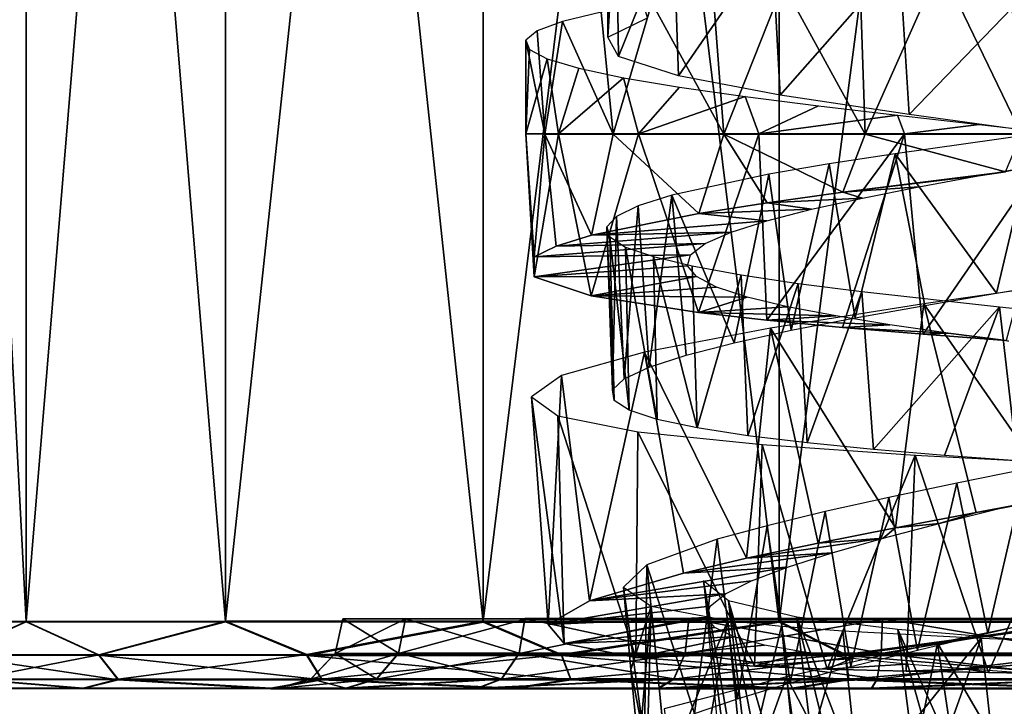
# Model space of a CAD drawing. Header units: millimetres. Extents: x -150 to 150, y -85 to 1149.
# Tile 48 of 256: x 43 to 58, y 402 to 412. Entities that reach past the tile are written whole.
import ezdxf

# ---------------------------------------------------------------- set-up
doc = ezdxf.new("R2010")
doc.units = ezdxf.units.MM
doc.header["$LTSCALE"] = 21.359881
for name, color, linetype in [('103', 7, 'CONTINUOUS'), ('104', 7, 'CONTINUOUS'), ('107', 7, 'CONTINUOUS'), ('108', 7, 'CONTINUOUS'), ('109', 7, 'CONTINUOUS'), ('53', 7, 'CONTINUOUS'), ('55', 7, 'CONTINUOUS'), ('62', 7, 'CONTINUOUS'), ('64', 7, 'CONTINUOUS'), ('83', 7, 'CONTINUOUS'), ('98', 7, 'CONTINUOUS')]:
    doc.layers.add(name, color=color, linetype=linetype)

msp = doc.modelspace()

# ---------------------------------------------------------------- linework, layer by layer
at = {"layer": '103', "color": 7, "linetype": 'CONTINUOUS', "true_color": 0xaaaaaa}
for points in [[(53.892, 397.932, -0.904), (54.175, 397.808, -1.767), (53.122, 403.859, -0.007), (53.892, 397.932, -0.904)], [(53.402, 400.964, -0.008), (53.892, 397.932, -0.904), (53.122, 403.859, -0.007), (53.402, 400.964, -0.008)], [(53.122, 403.859, -0.007), (54.175, 397.808, -1.767), (53.497, 403.56, -1.765), (53.122, 403.859, -0.007)], [(54.175, 397.808, -1.767), (54.62, 397.711, -2.563), (53.497, 403.56, -1.765), (54.175, 397.808, -1.767)], [(54.62, 397.711, -2.563), (55.21, 397.638, -3.261), (53.497, 403.56, -1.765), (54.62, 397.711, -2.563)], [(53.497, 403.56, -1.765), (55.21, 397.638, -3.261), (54.517, 403.319, -3.258), (53.497, 403.56, -1.765)], [(55.21, 397.638, -3.261), (55.925, 397.587, -3.833), (54.517, 403.319, -3.258), (55.21, 397.638, -3.261)], [(55.925, 397.587, -3.833), (56.732, 397.555, -4.258), (54.517, 403.319, -3.258), (55.925, 397.587, -3.833)], [(54.517, 403.319, -3.258), (56.732, 397.555, -4.258), (56.03, 403.131, -4.256), (54.517, 403.319, -3.258)], [(56.732, 397.555, -4.258), (57.607, 397.536, -4.52), (56.03, 403.131, -4.256), (56.732, 397.555, -4.258)], [(57.607, 397.536, -4.52), (58.519, 397.526, -4.609), (56.03, 403.131, -4.256), (57.607, 397.536, -4.52)], [(56.03, 403.131, -4.256), (58.519, 397.526, -4.609), (57.81, 402.98, -4.607), (56.03, 403.131, -4.256)]]:
    msp.add_3dface(points, dxfattribs=at)
at = {"layer": '104', "color": 7, "linetype": 'CONTINUOUS', "true_color": 0xaaaaaa}
for points in [[(51.926, 403.764, -0.007), (52.34, 403.483, -2.099), (52.032, 402.535, -0.007), (51.926, 403.764, -0.007)], [(52.34, 403.483, -2.099), (52.156, 401.308, -0.008), (52.032, 402.535, -0.007), (52.34, 403.483, -2.099)], [(52.271, 401.163, -1.07), (52.156, 401.308, -0.008), (52.34, 403.483, -2.099), (52.271, 401.163, -1.07)], [(52.579, 401.039, -2.1), (52.271, 401.163, -1.07), (52.34, 403.483, -2.099), (52.579, 401.039, -2.1)], [(53.484, 403.268, -3.912), (52.579, 401.039, -2.1), (52.34, 403.483, -2.099), (53.484, 403.268, -3.912)], [(53.07, 400.938, -3.058), (52.579, 401.039, -2.1), (53.484, 403.268, -3.912), (53.07, 400.938, -3.058)], [(53.728, 400.857, -3.913), (53.07, 400.938, -3.058), (53.484, 403.268, -3.912), (53.728, 400.857, -3.913)], [(54.286, 403.183, -4.635), (53.728, 400.857, -3.913), (53.484, 403.268, -3.912), (54.286, 403.183, -4.635)], [(54.533, 400.796, -4.636), (53.728, 400.857, -3.913), (54.286, 403.183, -4.635), (54.533, 400.796, -4.636)], [(55.206, 403.113, -5.198), (54.533, 400.796, -4.636), (54.286, 403.183, -4.635), (55.206, 403.113, -5.198)], [(55.454, 400.751, -5.199), (54.533, 400.796, -4.636), (55.206, 403.113, -5.198), (55.454, 400.751, -5.199)], [(57.275, 403.003, -5.782), (55.454, 400.751, -5.199), (55.206, 403.113, -5.198), (57.275, 403.003, -5.782)], [(56.464, 400.721, -5.586), (55.454, 400.751, -5.199), (57.275, 403.003, -5.782), (56.464, 400.721, -5.586)], [(57.525, 400.701, -5.783), (56.464, 400.721, -5.586), (57.275, 403.003, -5.782), (57.525, 400.701, -5.783)], [(59.412, 402.915, -5.587), (57.525, 400.701, -5.783), (57.275, 403.003, -5.782), (59.412, 402.915, -5.587)], [(58.603, 400.687, -5.784), (57.525, 400.701, -5.783), (59.412, 402.915, -5.587), (58.603, 400.687, -5.784)]]:
    msp.add_3dface(points, dxfattribs=at)
at = {"layer": '107', "color": 7, "linetype": 'CONTINUOUS', "true_color": 0xaaaaaa}
for points in [[(57.233, 409.923, 4.59), (58.132, 410.085, 4.546), (57.638, 409.985, 6.993), (57.233, 409.923, 4.59)], [(55.205, 409.678, 6.622), (57.233, 409.923, 4.59), (57.638, 409.985, 6.993), (55.205, 409.678, 6.622)], [(56.345, 409.758, 4.458), (57.233, 409.923, 4.59), (55.205, 409.678, 6.622), (56.345, 409.758, 4.458)], [(55.503, 409.591, 4.157), (56.345, 409.758, 4.458), (55.205, 409.678, 6.622), (55.503, 409.591, 4.157)], [(54.073, 409.52, 6.12), (55.503, 409.591, 4.157), (55.205, 409.678, 6.622), (54.073, 409.52, 6.12)], [(53.05, 409.359, 5.427), (54.735, 409.422, 3.698), (54.073, 409.52, 6.12), (53.05, 409.359, 5.427)], [(54.735, 409.422, 3.698), (55.503, 409.591, 4.157), (54.073, 409.52, 6.12), (54.735, 409.422, 3.698)], [(51.447, 409.034, 3.561), (54.07, 409.251, 3.097), (53.05, 409.359, 5.427), (51.447, 409.034, 3.561)], [(54.07, 409.251, 3.097), (54.735, 409.422, 3.698), (53.05, 409.359, 5.427), (54.07, 409.251, 3.097)], [(53.534, 409.079, 2.376), (54.07, 409.251, 3.097), (51.447, 409.034, 3.561), (53.534, 409.079, 2.376)], [(53.148, 408.908, 1.564), (53.534, 409.079, 2.376), (50.915, 408.872, 2.443), (53.148, 408.908, 1.564)], [(50.915, 408.872, 2.443), (53.534, 409.079, 2.376), (51.447, 409.034, 3.561), (50.915, 408.872, 2.443)], [(52.929, 408.74, 0.693), (53.148, 408.908, 1.564), (50.589, 408.713, 1.249), (52.929, 408.74, 0.693)], [(50.589, 408.713, 1.249), (53.148, 408.908, 1.564), (50.915, 408.872, 2.443), (50.589, 408.713, 1.249)], [(52.884, 408.575, -0.202), (52.929, 408.74, 0.693), (50.588, 408.409, -1.21), (52.884, 408.575, -0.202)], [(50.588, 408.409, -1.21), (52.929, 408.74, 0.693), (50.589, 408.713, 1.249), (50.588, 408.409, -1.21)], [(53.014, 408.414, -1.091), (52.884, 408.575, -0.202), (50.588, 408.409, -1.21), (53.014, 408.414, -1.091)], [(51.44, 408.128, -3.524), (53.014, 408.414, -1.091), (50.588, 408.409, -1.21), (51.44, 408.128, -3.524)], [(53.315, 408.258, -1.941), (53.014, 408.414, -1.091), (51.44, 408.128, -3.524), (53.315, 408.258, -1.941)], [(53.776, 408.108, -2.715), (53.315, 408.258, -1.941), (51.44, 408.128, -3.524), (53.776, 408.108, -2.715)], [(53.044, 407.876, -5.404), (53.776, 408.108, -2.715), (51.44, 408.128, -3.524), (53.044, 407.876, -5.404)], [(54.378, 407.964, -3.386), (53.776, 408.108, -2.715), (53.044, 407.876, -5.404), (54.378, 407.964, -3.386)], [(55.1, 407.826, -3.928), (54.378, 407.964, -3.386), (53.044, 407.876, -5.404), (55.1, 407.826, -3.928)], [(54.069, 407.762, -6.105), (55.1, 407.826, -3.928), (53.044, 407.876, -5.404), (54.069, 407.762, -6.105)], [(55.911, 407.694, -4.32), (55.1, 407.826, -3.928), (54.069, 407.762, -6.105), (55.911, 407.694, -4.32)], [(55.202, 407.655, -6.615), (55.911, 407.694, -4.32), (54.069, 407.762, -6.105), (55.202, 407.655, -6.615)], [(56.784, 407.568, -4.547), (55.911, 407.694, -4.32), (55.202, 407.655, -6.615), (56.784, 407.568, -4.547)], [(56.408, 407.555, -6.917), (56.784, 407.568, -4.547), (55.202, 407.655, -6.615), (56.408, 407.555, -6.917)], [(57.648, 407.46, -7.004), (56.784, 407.568, -4.547), (56.408, 407.555, -6.917), (57.648, 407.46, -7.004)], [(57.687, 407.446, -4.602), (56.784, 407.568, -4.547), (57.648, 407.46, -7.004), (57.687, 407.446, -4.602)], [(57.204, 404.885, 6.979), (57.527, 404.938, 4.592), (58.431, 405.111, 6.949), (57.204, 404.885, 6.979)], [(57.527, 404.938, 4.592), (58.41, 405.155, 4.528), (58.431, 405.111, 6.949), (57.527, 404.938, 4.592)], [(56.648, 404.718, 4.479), (57.527, 404.938, 4.592), (57.204, 404.885, 6.979), (56.648, 404.718, 4.479)], [(55.993, 404.655, 6.789), (56.648, 404.718, 4.479), (57.204, 404.885, 6.979), (55.993, 404.655, 6.789)], [(54.835, 404.425, 6.388), (55.81, 404.498, 4.196), (55.993, 404.655, 6.789), (54.835, 404.425, 6.388)], [(55.81, 404.498, 4.196), (56.648, 404.718, 4.479), (55.993, 404.655, 6.789), (55.81, 404.498, 4.196)], [(55.045, 404.281, 3.753), (55.81, 404.498, 4.196), (53.767, 404.198, 5.785), (55.045, 404.281, 3.753)], [(53.767, 404.198, 5.785), (55.81, 404.498, 4.196), (54.835, 404.425, 6.388), (53.767, 404.198, 5.785)], [(54.377, 404.067, 3.165), (55.045, 404.281, 3.753), (52.822, 403.976, 5.003), (54.377, 404.067, 3.165)], [(52.822, 403.976, 5.003), (55.045, 404.281, 3.753), (53.767, 404.198, 5.785), (52.822, 403.976, 5.003)], [(53.839, 403.862, 2.456), (54.377, 404.067, 3.165), (51.417, 403.563, 2.997), (53.839, 403.862, 2.456)], [(51.417, 403.563, 2.997), (54.377, 404.067, 3.165), (52.822, 403.976, 5.003), (51.417, 403.563, 2.997)], [(53.449, 403.666, 1.654), (53.839, 403.862, 2.456), (51.417, 403.563, 2.997), (53.449, 403.666, 1.654)], [(53.222, 403.483, 0.788), (53.449, 403.666, 1.654), (50.796, 403.207, 0.622), (53.222, 403.483, 0.788)], [(50.796, 403.207, 0.622), (53.449, 403.666, 1.654), (51.417, 403.563, 2.997), (50.796, 403.207, 0.622)], [(53.168, 403.314, -0.106), (53.222, 403.483, 0.788), (50.796, 403.207, 0.622), (53.168, 403.314, -0.106)], [(51.034, 402.922, -1.828), (53.168, 403.314, -0.106), (50.796, 403.207, 0.622), (51.034, 402.922, -1.828)], [(53.289, 403.16, -0.996), (53.168, 403.314, -0.106), (51.034, 402.922, -1.828), (53.289, 403.16, -0.996)], [(53.58, 403.021, -1.851), (53.289, 403.16, -0.996), (51.034, 402.922, -1.828), (53.58, 403.021, -1.851)], [(52.107, 402.715, -4.057), (53.58, 403.021, -1.851), (51.034, 402.922, -1.828), (52.107, 402.715, -4.057)], [(54.033, 402.898, -2.636), (53.58, 403.021, -1.851), (52.107, 402.715, -4.057), (54.033, 402.898, -2.636)], [(54.628, 402.791, -3.32), (54.033, 402.898, -2.636), (52.107, 402.715, -4.057), (54.628, 402.791, -3.32)], [(53.886, 402.582, -5.786), (54.628, 402.791, -3.32), (52.107, 402.715, -4.057), (53.886, 402.582, -5.786)], [(55.346, 402.697, -3.878), (54.628, 402.791, -3.32), (53.886, 402.582, -5.786), (55.346, 402.697, -3.878)], [(54.974, 402.539, -6.392), (55.346, 402.697, -3.878), (53.886, 402.582, -5.786), (54.974, 402.539, -6.392)], [(56.155, 402.615, -4.286), (55.346, 402.697, -3.878), (54.974, 402.539, -6.392), (56.155, 402.615, -4.286)], [(56.154, 402.509, -6.798), (56.155, 402.615, -4.286), (54.974, 402.539, -6.392), (56.154, 402.509, -6.798)], [(57.029, 402.543, -4.532), (56.155, 402.615, -4.286), (56.154, 402.509, -6.798), (57.029, 402.543, -4.532)], [(57.385, 402.489, -6.991), (57.029, 402.543, -4.532), (56.154, 402.509, -6.798), (57.385, 402.489, -6.991)], [(57.936, 402.477, -4.607), (57.029, 402.543, -4.532), (57.385, 402.489, -6.991), (57.936, 402.477, -4.607)], [(58.632, 402.474, -6.966), (57.936, 402.477, -4.607), (57.385, 402.489, -6.991), (58.632, 402.474, -6.966)]]:
    msp.add_3dface(points, dxfattribs=at)
at = {"layer": '108', "color": 7, "linetype": 'CONTINUOUS', "true_color": 0xaaaaaa}
for points in [[(50.464, 410.55, -0.323), (50.952, 410.551, -2.589), (50.588, 408.409, -1.21), (50.464, 410.55, -0.323)], [(50.745, 410.549, 1.985), (50.464, 410.55, -0.323), (50.589, 408.713, 1.249), (50.745, 410.549, 1.985)], [(50.464, 410.55, -0.323), (50.588, 408.409, -1.21), (50.589, 408.713, 1.249), (50.464, 410.55, -0.323)], [(50.952, 410.551, -2.589), (51.44, 408.128, -3.524), (50.588, 408.409, -1.21), (50.952, 410.551, -2.589)], [(50.745, 410.549, 1.985), (50.589, 408.713, 1.249), (50.915, 408.872, 2.443), (50.745, 410.549, 1.985)], [(51.769, 410.548, 4.076), (50.745, 410.549, 1.985), (51.447, 409.034, 3.561), (51.769, 410.548, 4.076)], [(50.745, 410.549, 1.985), (50.915, 408.872, 2.443), (51.447, 409.034, 3.561), (50.745, 410.549, 1.985)], [(50.952, 410.551, -2.589), (52.148, 410.552, -4.566), (51.44, 408.128, -3.524), (50.952, 410.551, -2.589)], [(52.148, 410.552, -4.566), (53.044, 407.876, -5.404), (51.44, 408.128, -3.524), (52.148, 410.552, -4.566)], [(51.769, 410.548, 4.076), (51.447, 409.034, 3.561), (53.05, 409.359, 5.427), (51.769, 410.548, 4.076)], [(53.428, 410.548, 5.72), (51.769, 410.548, 4.076), (53.05, 409.359, 5.427), (53.428, 410.548, 5.72)], [(52.148, 410.552, -4.566), (53.95, 410.552, -6.062), (53.044, 407.876, -5.404), (52.148, 410.552, -4.566)], [(53.95, 410.552, -6.062), (54.069, 407.762, -6.105), (53.044, 407.876, -5.404), (53.95, 410.552, -6.062)], [(53.428, 410.548, 5.72), (53.05, 409.359, 5.427), (54.073, 409.52, 6.12), (53.428, 410.548, 5.72)], [(55.54, 410.547, 6.728), (53.428, 410.548, 5.72), (55.205, 409.678, 6.622), (55.54, 410.547, 6.728)], [(53.428, 410.548, 5.72), (54.073, 409.52, 6.12), (55.205, 409.678, 6.622), (53.428, 410.548, 5.72)], [(53.95, 410.552, -6.062), (56.131, 410.553, -6.877), (54.069, 407.762, -6.105), (53.95, 410.552, -6.062)], [(56.131, 410.553, -6.877), (55.202, 407.655, -6.615), (54.069, 407.762, -6.105), (56.131, 410.553, -6.877)], [(56.131, 410.553, -6.877), (56.408, 407.555, -6.917), (55.202, 407.655, -6.615), (56.131, 410.553, -6.877)], [(55.54, 410.547, 6.728), (55.205, 409.678, 6.622), (57.638, 409.985, 6.993), (55.54, 410.547, 6.728)], [(57.882, 410.547, 6.982), (55.54, 410.547, 6.728), (57.638, 409.985, 6.993), (57.882, 410.547, 6.982)], [(56.131, 410.553, -6.877), (58.474, 410.553, -6.93), (56.408, 407.555, -6.917), (56.131, 410.553, -6.877)], [(58.474, 410.553, -6.93), (57.648, 407.46, -7.004), (56.408, 407.555, -6.917), (58.474, 410.553, -6.93)], [(56.418, 408.007, 6.911), (58.431, 405.111, 6.949), (58.847, 408.357, 6.861), (56.418, 408.007, 6.911)], [(54.122, 407.644, 6.121), (55.993, 404.655, 6.789), (56.418, 408.007, 6.911), (54.122, 407.644, 6.121)], [(55.993, 404.655, 6.789), (57.204, 404.885, 6.979), (56.418, 408.007, 6.911), (55.993, 404.655, 6.789)], [(57.204, 404.885, 6.979), (58.431, 405.111, 6.949), (56.418, 408.007, 6.911), (57.204, 404.885, 6.979)], [(52.239, 407.283, 4.59), (53.767, 404.198, 5.785), (54.122, 407.644, 6.121), (52.239, 407.283, 4.59)], [(53.767, 404.198, 5.785), (54.835, 404.425, 6.388), (54.122, 407.644, 6.121), (53.767, 404.198, 5.785)], [(54.835, 404.425, 6.388), (55.993, 404.655, 6.789), (54.122, 407.644, 6.121), (54.835, 404.425, 6.388)], [(50.998, 406.935, 2.505), (51.417, 403.563, 2.997), (52.239, 407.283, 4.59), (50.998, 406.935, 2.505)], [(51.417, 403.563, 2.997), (52.822, 403.976, 5.003), (52.239, 407.283, 4.59), (51.417, 403.563, 2.997)], [(52.822, 403.976, 5.003), (53.767, 404.198, 5.785), (52.239, 407.283, 4.59), (52.822, 403.976, 5.003)], [(50.547, 406.615, 0.117), (50.796, 403.207, 0.622), (50.998, 406.935, 2.505), (50.547, 406.615, 0.117)], [(50.796, 403.207, 0.622), (51.417, 403.563, 2.997), (50.998, 406.935, 2.505), (50.796, 403.207, 0.622)], [(51.034, 402.922, -1.828), (50.796, 403.207, 0.622), (50.547, 406.615, 0.117), (51.034, 402.922, -1.828)], [(50.942, 406.332, -2.289), (51.034, 402.922, -1.828), (50.547, 406.615, 0.117), (50.942, 406.332, -2.289)], [(52.107, 402.715, -4.057), (51.034, 402.922, -1.828), (50.942, 406.332, -2.289), (52.107, 402.715, -4.057)], [(52.14, 406.093, -4.419), (52.107, 402.715, -4.057), (50.942, 406.332, -2.289), (52.14, 406.093, -4.419)], [(53.886, 402.582, -5.786), (52.107, 402.715, -4.057), (52.14, 406.093, -4.419), (53.886, 402.582, -5.786)], [(53.997, 405.899, -6.016), (53.886, 402.582, -5.786), (52.14, 406.093, -4.419), (53.997, 405.899, -6.016)], [(54.974, 402.539, -6.392), (53.886, 402.582, -5.786), (53.997, 405.899, -6.016), (54.974, 402.539, -6.392)], [(56.291, 405.744, -6.882), (54.974, 402.539, -6.392), (53.997, 405.899, -6.016), (56.291, 405.744, -6.882)], [(56.154, 402.509, -6.798), (54.974, 402.539, -6.392), (56.291, 405.744, -6.882), (56.154, 402.509, -6.798)], [(57.385, 402.489, -6.991), (56.154, 402.509, -6.798), (56.291, 405.744, -6.882), (57.385, 402.489, -6.991)], [(58.744, 405.614, -6.914), (57.385, 402.489, -6.991), (56.291, 405.744, -6.882), (58.744, 405.614, -6.914)], [(58.632, 402.474, -6.966), (57.385, 402.489, -6.991), (58.744, 405.614, -6.914), (58.632, 402.474, -6.966)], [(56.621, 402.926, 6.89), (58.308, 400.032, 6.99), (59.025, 403.428, 6.881), (56.621, 402.926, 6.89)], [(54.365, 402.421, 6.061), (55.929, 399.424, 6.609), (56.621, 402.926, 6.89), (54.365, 402.421, 6.061)], [(55.929, 399.424, 6.609), (57.101, 399.728, 6.907), (56.621, 402.926, 6.89), (55.929, 399.424, 6.609)], [(57.101, 399.728, 6.907), (58.308, 400.032, 6.99), (56.621, 402.926, 6.89), (57.101, 399.728, 6.907)], [(52.533, 401.944, 4.496), (52.981, 398.567, 4.539), (54.365, 402.421, 6.061), (52.533, 401.944, 4.496)], [(52.981, 398.567, 4.539), (54.829, 399.125, 6.102), (54.365, 402.421, 6.061), (52.981, 398.567, 4.539)], [(54.829, 399.125, 6.102), (55.929, 399.424, 6.609), (54.365, 402.421, 6.061), (54.829, 399.125, 6.102)]]:
    msp.add_3dface(points, dxfattribs=at)
at = {"layer": '109', "color": 7, "linetype": 'CONTINUOUS', "true_color": 0xaaaaaa}
for points in [[(57.506, 408.166, 5.795), (58.068, 410.548, 5.763), (55.99, 410.255, 5.607), (57.506, 408.166, 5.795)], [(58.579, 408.345, 5.691), (58.068, 410.548, 5.763), (57.506, 408.166, 5.795), (58.579, 408.345, 5.691)], [(55.004, 410.103, 5.251), (55.393, 407.797, 5.397), (55.99, 410.255, 5.607), (55.004, 410.103, 5.251)], [(55.393, 407.797, 5.397), (56.431, 407.983, 5.696), (55.99, 410.255, 5.607), (55.393, 407.797, 5.397)], [(56.431, 407.983, 5.696), (57.506, 408.166, 5.795), (55.99, 410.255, 5.607), (56.431, 407.983, 5.696)], [(54.098, 409.948, 4.723), (54.432, 407.611, 4.911), (55.004, 410.103, 5.251), (54.098, 409.948, 4.723)], [(54.432, 407.611, 4.911), (55.393, 407.797, 5.397), (55.004, 410.103, 5.251), (54.432, 407.611, 4.911)], [(52.647, 409.633, 3.23), (53.579, 407.425, 4.255), (54.098, 409.948, 4.723), (52.647, 409.633, 3.23)], [(53.579, 407.425, 4.255), (54.432, 407.611, 4.911), (54.098, 409.948, 4.723), (53.579, 407.425, 4.255)], [(52.146, 409.475, 2.311), (52.307, 407.061, 2.52), (52.647, 409.633, 3.23), (52.146, 409.475, 2.311)], [(52.307, 407.061, 2.52), (52.862, 407.241, 3.449), (52.647, 409.633, 3.23), (52.307, 407.061, 2.52)], [(52.862, 407.241, 3.449), (53.579, 407.425, 4.255), (52.647, 409.633, 3.23), (52.862, 407.241, 3.449)], [(51.818, 409.317, 1.315), (51.935, 406.886, 1.503), (52.146, 409.475, 2.311), (51.818, 409.317, 1.315)], [(51.935, 406.886, 1.503), (52.307, 407.061, 2.52), (52.146, 409.475, 2.311), (51.935, 406.886, 1.503)], [(51.675, 409.161, 0.277), (51.759, 406.72, 0.439), (51.818, 409.317, 1.315), (51.675, 409.161, 0.277)], [(51.759, 406.72, 0.439), (51.935, 406.886, 1.503), (51.818, 409.317, 1.315), (51.759, 406.72, 0.439)], [(51.785, 406.562, -0.642), (51.759, 406.72, 0.439), (51.675, 409.161, 0.277), (51.785, 406.562, -0.642)], [(51.722, 409.008, -0.77), (51.785, 406.562, -0.642), (51.675, 409.161, 0.277), (51.722, 409.008, -0.77)], [(52.011, 406.414, -1.703), (51.785, 406.562, -0.642), (51.722, 409.008, -0.77), (52.011, 406.414, -1.703)], [(51.956, 408.858, -1.793), (52.011, 406.414, -1.703), (51.722, 409.008, -0.77), (51.956, 408.858, -1.793)], [(52.43, 406.276, -2.703), (52.011, 406.414, -1.703), (51.956, 408.858, -1.793), (52.43, 406.276, -2.703)], [(52.371, 408.714, -2.757), (52.43, 406.276, -2.703), (51.956, 408.858, -1.793), (52.371, 408.714, -2.757)], [(53.028, 406.149, -3.61), (52.43, 406.276, -2.703), (52.371, 408.714, -2.757), (53.028, 406.149, -3.61)], [(52.953, 408.574, -3.631), (53.028, 406.149, -3.61), (52.371, 408.714, -2.757), (52.953, 408.574, -3.631)], [(53.684, 408.441, -4.387), (53.028, 406.149, -3.61), (52.953, 408.574, -3.631), (53.684, 408.441, -4.387)], [(53.786, 406.033, -4.394), (53.028, 406.149, -3.61), (53.684, 408.441, -4.387), (53.786, 406.033, -4.394)], [(54.538, 408.313, -4.999), (53.786, 406.033, -4.394), (53.684, 408.441, -4.387), (54.538, 408.313, -4.999)], [(54.675, 405.926, -5.022), (53.786, 406.033, -4.394), (54.538, 408.313, -4.999), (54.675, 405.926, -5.022)], [(55.489, 408.191, -5.449), (54.675, 405.926, -5.022), (54.538, 408.313, -4.999), (55.489, 408.191, -5.449)], [(55.667, 405.829, -5.477), (54.675, 405.926, -5.022), (55.489, 408.191, -5.449), (55.667, 405.829, -5.477)], [(57.552, 407.963, -5.805), (55.667, 405.829, -5.477), (55.489, 408.191, -5.449), (57.552, 407.963, -5.805)], [(56.726, 405.739, -5.74), (55.667, 405.829, -5.477), (57.552, 407.963, -5.805), (56.726, 405.739, -5.74)], [(57.815, 405.656, -5.802), (56.726, 405.739, -5.74), (57.552, 407.963, -5.805), (57.815, 405.656, -5.802)], [(59.608, 407.749, -5.412), (57.815, 405.656, -5.802), (57.552, 407.963, -5.805), (59.608, 407.749, -5.412)], [(56.91, 405.323, 5.749), (57.374, 403.075, 5.777), (57.946, 405.533, 5.784), (56.91, 405.323, 5.749)], [(57.374, 403.075, 5.777), (58.439, 403.323, 5.756), (57.946, 405.533, 5.784), (57.374, 403.075, 5.777)], [(55.897, 405.109, 5.526), (56.324, 402.825, 5.595), (56.91, 405.323, 5.749), (55.897, 405.109, 5.526)], [(56.324, 402.825, 5.595), (57.374, 403.075, 5.777), (56.91, 405.323, 5.749), (56.324, 402.825, 5.595)], [(54.941, 404.896, 5.122), (55.326, 402.576, 5.218), (55.897, 405.109, 5.526), (54.941, 404.896, 5.122)], [(55.326, 402.576, 5.218), (56.324, 402.825, 5.595), (55.897, 405.109, 5.526), (55.326, 402.576, 5.218)], [(54.075, 404.686, 4.55), (54.418, 402.332, 4.658), (54.941, 404.896, 5.122), (54.075, 404.686, 4.55)], [(54.418, 402.332, 4.658), (55.326, 402.576, 5.218), (54.941, 404.896, 5.122), (54.418, 402.332, 4.658)], [(53.325, 404.482, 3.83), (53.628, 402.096, 3.935), (54.075, 404.686, 4.55), (53.325, 404.482, 3.83)], [(53.628, 402.096, 3.935), (54.418, 402.332, 4.658), (54.075, 404.686, 4.55), (53.628, 402.096, 3.935)], [(52.275, 404.099, 2.042), (52.989, 401.873, 3.075), (53.325, 404.482, 3.83), (52.275, 404.099, 2.042)], [(52.989, 401.873, 3.075), (53.628, 402.096, 3.935), (53.325, 404.482, 3.83), (52.989, 401.873, 3.075)], [(51.926, 403.764, -0.007), (52.239, 401.477, 1.068), (52.275, 404.099, 2.042), (51.926, 403.764, -0.007)], [(52.239, 401.477, 1.068), (52.52, 401.666, 2.108), (52.275, 404.099, 2.042), (52.239, 401.477, 1.068)], [(52.52, 401.666, 2.108), (52.989, 401.873, 3.075), (52.275, 404.099, 2.042), (52.52, 401.666, 2.108)], [(51.926, 403.764, -0.007), (52.032, 402.535, -0.007), (52.239, 401.477, 1.068), (51.926, 403.764, -0.007)], [(52.032, 402.535, -0.007), (52.156, 401.308, -0.008), (52.239, 401.477, 1.068), (52.032, 402.535, -0.007)]]:
    msp.add_3dface(points, dxfattribs=at)
at = {"layer": '53', "color": 7, "linetype": 'CONTINUOUS', "true_color": 0xaaaaaa}
for points in [[(42.064, 402.252, -4.372), (46.738, 402.251, -1.691), (41.457, 402.25, -0.007), (42.064, 402.252, -4.372)], [(46.738, 402.251, -1.691), (46.738, 402.249, 1.676), (41.457, 402.25, -0.007), (46.738, 402.251, -1.691)], [(41.457, 402.25, -0.007), (46.738, 402.249, 1.676), (42.064, 402.248, 4.358), (41.457, 402.25, -0.007)], [(43.838, 402.253, -8.405), (47.77, 402.252, -4.895), (42.064, 402.252, -4.372), (43.838, 402.253, -8.405)], [(47.77, 402.252, -4.895), (46.738, 402.251, -1.691), (42.064, 402.252, -4.372), (47.77, 402.252, -4.895)], [(46.738, 402.249, 1.676), (47.77, 402.248, 4.88), (42.064, 402.248, 4.358), (46.738, 402.249, 1.676)], [(47.77, 402.248, 4.88), (49.734, 402.247, 7.614), (42.064, 402.248, 4.358), (47.77, 402.248, 4.88)], [(42.064, 402.248, 4.358), (49.734, 402.247, 7.614), (43.839, 402.247, 8.391), (42.064, 402.248, 4.358)], [(46.645, 402.255, -11.802), (52.442, 402.254, -9.629), (43.838, 402.253, -8.405), (46.645, 402.255, -11.802)], [(52.442, 402.254, -9.629), (49.734, 402.253, -7.629), (43.838, 402.253, -8.405), (52.442, 402.254, -9.629)], [(49.734, 402.253, -7.629), (47.77, 402.252, -4.895), (43.838, 402.253, -8.405), (49.734, 402.253, -7.629)], [(52.442, 402.246, 9.614), (55.633, 402.246, 10.688), (43.839, 402.247, 8.391), (52.442, 402.246, 9.614)], [(43.839, 402.247, 8.391), (55.633, 402.246, 10.688), (46.646, 402.245, 11.787), (43.839, 402.247, 8.391)], [(49.734, 402.247, 7.614), (52.442, 402.246, 9.614), (43.839, 402.247, 8.391), (49.734, 402.247, 7.614)], [(50.272, 402.256, -14.303), (67.003, 402.255, -12.847), (46.645, 402.255, -11.802), (50.272, 402.256, -14.303)], [(55.633, 402.254, -10.703), (52.442, 402.254, -9.629), (46.645, 402.255, -11.802), (55.633, 402.254, -10.703)], [(59, 402.254, -10.747), (55.633, 402.254, -10.703), (46.645, 402.255, -11.802), (59, 402.254, -10.747)], [(67.003, 402.255, -12.847), (59, 402.254, -10.747), (46.645, 402.255, -11.802), (67.003, 402.255, -12.847)], [(55.633, 402.246, 10.688), (59, 402.246, 10.732), (46.646, 402.245, 11.787), (55.633, 402.246, 10.688)], [(46.646, 402.245, 11.787), (59, 402.246, 10.732), (67.004, 402.245, 12.832), (46.646, 402.245, 11.787)], [(50.273, 402.244, 14.289), (46.646, 402.245, 11.787), (67.004, 402.245, 12.832), (50.273, 402.244, 14.289)], [(63.139, 402.256, -14.965), (67.003, 402.255, -12.847), (50.272, 402.256, -14.303), (63.139, 402.256, -14.965)], [(54.443, 402.256, -15.721), (63.139, 402.256, -14.965), (50.272, 402.256, -14.303), (54.443, 402.256, -15.721)], [(63.139, 402.244, 14.949), (50.273, 402.244, 14.289), (67.004, 402.245, 12.832), (63.139, 402.244, 14.949)], [(54.444, 402.244, 15.706), (50.273, 402.244, 14.289), (63.139, 402.244, 14.949), (54.444, 402.244, 15.706)], [(58.843, 402.256, -15.947), (63.139, 402.256, -14.965), (54.443, 402.256, -15.721), (58.843, 402.256, -15.947)], [(58.844, 402.244, 15.932), (54.444, 402.244, 15.706), (63.139, 402.244, 14.949), (58.844, 402.244, 15.932)]]:
    msp.add_3dface(points, dxfattribs=at)
at = {"layer": '55', "color": 7, "linetype": 'CONTINUOUS', "true_color": 0xaaaaaa}
for points in [[(42.986, 403.254, -8.929), (41.101, 403.252, -4.644), (42.986, 439.254, -8.915), (42.986, 403.254, -8.929)], [(42.986, 439.254, -8.915), (41.101, 403.252, -4.644), (41.101, 439.252, -4.63), (42.986, 439.254, -8.915)], [(41.101, 403.248, 4.63), (42.986, 403.246, 8.915), (41.101, 439.248, 4.644), (41.101, 403.248, 4.63)], [(41.101, 439.248, 4.644), (42.986, 403.246, 8.915), (42.986, 439.246, 8.929), (41.101, 439.248, 4.644)], [(45.968, 403.255, -12.538), (42.986, 403.254, -8.929), (45.968, 439.255, -12.524), (45.968, 403.255, -12.538)], [(45.968, 439.255, -12.524), (42.986, 403.254, -8.929), (42.986, 439.254, -8.915), (45.968, 439.255, -12.524)], [(42.986, 403.246, 8.915), (45.968, 403.245, 12.524), (42.986, 439.246, 8.929), (42.986, 403.246, 8.915)], [(42.986, 439.246, 8.929), (45.968, 403.245, 12.524), (45.968, 439.245, 12.538), (42.986, 439.246, 8.929)], [(49.822, 403.256, -15.196), (45.968, 403.255, -12.538), (49.822, 439.256, -15.182), (49.822, 403.256, -15.196)], [(49.822, 439.256, -15.182), (45.968, 403.255, -12.538), (45.968, 439.255, -12.524), (49.822, 439.256, -15.182)], [(45.968, 403.245, 12.524), (49.822, 403.244, 15.182), (45.968, 439.245, 12.538), (45.968, 403.245, 12.524)], [(45.968, 439.245, 12.538), (49.822, 403.244, 15.182), (49.822, 439.244, 15.196), (45.968, 439.245, 12.538)], [(54.254, 403.257, -16.703), (49.822, 403.256, -15.196), (54.254, 439.257, -16.688), (54.254, 403.257, -16.703)], [(54.254, 439.257, -16.688), (49.822, 403.256, -15.196), (49.822, 439.256, -15.182), (54.254, 439.257, -16.688)], [(49.822, 403.244, 15.182), (54.254, 403.243, 16.688), (49.822, 439.244, 15.196), (49.822, 403.244, 15.182)], [(49.822, 439.244, 15.196), (54.254, 403.243, 16.688), (54.254, 439.243, 16.703), (49.822, 439.244, 15.196)], [(58.93, 403.257, -16.943), (54.254, 403.257, -16.703), (58.93, 439.257, -16.929), (58.93, 403.257, -16.943)], [(58.93, 439.257, -16.929), (54.254, 403.257, -16.703), (54.254, 439.257, -16.688), (58.93, 439.257, -16.929)], [(54.254, 403.243, 16.688), (58.93, 403.243, 16.929), (54.254, 439.243, 16.703), (54.254, 403.243, 16.688)], [(54.254, 439.243, 16.703), (58.93, 403.243, 16.929), (58.93, 439.243, 16.943), (54.254, 439.243, 16.703)]]:
    msp.add_3dface(points, dxfattribs=at)
at = {"layer": '62', "color": 7, "linetype": 'CONTINUOUS', "true_color": 0xaaaaaa}
for points in [[(47.607, 402.775, -1.554), (48.556, 402.777, -4.499), (47.725, 403.292, -1.535), (47.607, 402.775, -1.554)], [(47.725, 403.291, 1.521), (47.607, 402.775, -1.554), (47.725, 403.292, -1.535), (47.725, 403.291, 1.521)], [(47.607, 402.774, 1.539), (47.607, 402.775, -1.554), (47.725, 403.291, 1.521), (47.607, 402.774, 1.539)], [(48.662, 403.29, 4.431), (47.607, 402.774, 1.539), (47.725, 403.291, 1.521), (48.662, 403.29, 4.431)], [(48.556, 402.773, 4.484), (47.607, 402.774, 1.539), (48.662, 403.29, 4.431), (48.556, 402.773, 4.484)], [(47.725, 403.292, -1.535), (48.556, 402.777, -4.499), (48.662, 403.294, -4.445), (47.725, 403.292, -1.535)], [(48.556, 402.777, -4.499), (50.361, 402.778, -7.011), (48.662, 403.294, -4.445), (48.556, 402.777, -4.499)], [(50.446, 403.289, 6.913), (48.556, 402.773, 4.484), (48.662, 403.29, 4.431), (50.446, 403.289, 6.913)], [(50.361, 402.772, 6.996), (48.556, 402.773, 4.484), (50.446, 403.289, 6.913), (50.361, 402.772, 6.996)], [(48.662, 403.294, -4.445), (50.361, 402.778, -7.011), (50.446, 403.295, -6.927), (48.662, 403.294, -4.445)], [(50.361, 402.778, -7.011), (52.849, 402.778, -8.849), (50.446, 403.295, -6.927), (50.361, 402.778, -7.011)], [(52.904, 403.288, 8.729), (50.361, 402.772, 6.996), (50.446, 403.289, 6.913), (52.904, 403.288, 8.729)], [(52.849, 402.771, 8.834), (50.361, 402.772, 6.996), (52.904, 403.288, 8.729), (52.849, 402.771, 8.834)], [(50.446, 403.295, -6.927), (52.849, 402.778, -8.849), (52.904, 403.295, -8.743), (50.446, 403.295, -6.927)], [(52.849, 402.778, -8.849), (55.781, 402.779, -9.836), (52.904, 403.295, -8.743), (52.849, 402.778, -8.849)], [(55.781, 402.771, 9.821), (52.849, 402.771, 8.834), (55.801, 403.288, 9.704), (55.781, 402.771, 9.821)], [(55.801, 403.288, 9.704), (52.849, 402.771, 8.834), (52.904, 403.288, 8.729), (55.801, 403.288, 9.704)], [(52.904, 403.295, -8.743), (55.781, 402.779, -9.836), (55.801, 403.296, -9.718), (52.904, 403.295, -8.743)], [(55.781, 402.779, -9.836), (58.874, 402.779, -9.876), (55.801, 403.296, -9.718), (55.781, 402.779, -9.836)], [(58.874, 402.771, 9.862), (55.781, 402.771, 9.821), (58.857, 403.288, 9.744), (58.874, 402.771, 9.862)], [(58.857, 403.288, 9.744), (55.781, 402.771, 9.821), (55.801, 403.288, 9.704), (58.857, 403.288, 9.744)], [(55.801, 403.296, -9.718), (58.874, 402.779, -9.876), (58.857, 403.296, -9.758), (55.801, 403.296, -9.718)], [(47.244, 402.392, -1.611), (48.227, 402.393, -4.665), (47.607, 402.775, -1.554), (47.244, 402.392, -1.611)], [(47.607, 402.774, 1.539), (47.244, 402.392, -1.611), (47.607, 402.775, -1.554), (47.607, 402.774, 1.539)], [(47.244, 402.39, 1.596), (47.244, 402.392, -1.611), (47.607, 402.774, 1.539), (47.244, 402.39, 1.596)], [(48.556, 402.773, 4.484), (47.244, 402.39, 1.596), (47.607, 402.774, 1.539), (48.556, 402.773, 4.484)], [(48.227, 402.389, 4.65), (47.244, 402.39, 1.596), (48.556, 402.773, 4.484), (48.227, 402.389, 4.65)], [(47.607, 402.775, -1.554), (48.227, 402.393, -4.665), (48.556, 402.777, -4.499), (47.607, 402.775, -1.554)], [(48.227, 402.393, -4.665), (50.099, 402.394, -7.27), (48.556, 402.777, -4.499), (48.227, 402.393, -4.665)], [(50.361, 402.772, 6.996), (48.227, 402.389, 4.65), (48.556, 402.773, 4.484), (50.361, 402.772, 6.996)], [(50.099, 402.388, 7.255), (48.227, 402.389, 4.65), (50.361, 402.772, 6.996), (50.099, 402.388, 7.255)], [(48.556, 402.777, -4.499), (50.099, 402.394, -7.27), (50.361, 402.778, -7.011), (48.556, 402.777, -4.499)], [(50.099, 402.394, -7.27), (52.679, 402.395, -9.175), (50.361, 402.778, -7.011), (50.099, 402.394, -7.27)], [(52.849, 402.771, 8.834), (50.099, 402.388, 7.255), (50.361, 402.772, 6.996), (52.849, 402.771, 8.834)], [(52.679, 402.387, 9.16), (50.099, 402.388, 7.255), (52.849, 402.771, 8.834), (52.679, 402.387, 9.16)], [(50.361, 402.778, -7.011), (52.679, 402.395, -9.175), (52.849, 402.778, -8.849), (50.361, 402.778, -7.011)], [(52.679, 402.395, -9.175), (55.719, 402.395, -10.199), (52.849, 402.778, -8.849), (52.679, 402.395, -9.175)], [(55.719, 402.387, 10.184), (52.679, 402.387, 9.16), (55.781, 402.771, 9.821), (55.719, 402.387, 10.184)], [(55.781, 402.771, 9.821), (52.679, 402.387, 9.16), (52.849, 402.771, 8.834), (55.781, 402.771, 9.821)], [(52.849, 402.778, -8.849), (55.719, 402.395, -10.199), (55.781, 402.779, -9.836), (52.849, 402.778, -8.849)], [(55.719, 402.395, -10.199), (58.927, 402.395, -10.241), (55.781, 402.779, -9.836), (55.719, 402.395, -10.199)], [(58.927, 402.387, 10.226), (55.719, 402.387, 10.184), (58.874, 402.771, 9.862), (58.927, 402.387, 10.226)], [(58.874, 402.771, 9.862), (55.719, 402.387, 10.184), (55.781, 402.771, 9.821), (58.874, 402.771, 9.862)], [(55.781, 402.779, -9.836), (58.927, 402.395, -10.241), (58.874, 402.779, -9.876), (55.781, 402.779, -9.836)], [(46.738, 402.251, -1.691), (47.77, 402.252, -4.895), (47.244, 402.392, -1.611), (46.738, 402.251, -1.691)], [(47.244, 402.39, 1.596), (46.738, 402.251, -1.691), (47.244, 402.392, -1.611), (47.244, 402.39, 1.596)], [(46.738, 402.249, 1.676), (46.738, 402.251, -1.691), (47.244, 402.39, 1.596), (46.738, 402.249, 1.676)], [(48.227, 402.389, 4.65), (46.738, 402.249, 1.676), (47.244, 402.39, 1.596), (48.227, 402.389, 4.65)], [(47.77, 402.248, 4.88), (46.738, 402.249, 1.676), (48.227, 402.389, 4.65), (47.77, 402.248, 4.88)], [(47.244, 402.392, -1.611), (47.77, 402.252, -4.895), (48.227, 402.393, -4.665), (47.244, 402.392, -1.611)], [(47.77, 402.252, -4.895), (49.734, 402.253, -7.629), (50.099, 402.394, -7.27), (47.77, 402.252, -4.895)], [(48.227, 402.393, -4.665), (47.77, 402.252, -4.895), (50.099, 402.394, -7.27), (48.227, 402.393, -4.665)], [(50.099, 402.388, 7.255), (47.77, 402.248, 4.88), (48.227, 402.389, 4.65), (50.099, 402.388, 7.255)], [(49.734, 402.247, 7.614), (47.77, 402.248, 4.88), (50.099, 402.388, 7.255), (49.734, 402.247, 7.614)], [(49.734, 402.253, -7.629), (52.442, 402.254, -9.629), (52.679, 402.395, -9.175), (49.734, 402.253, -7.629)], [(50.099, 402.394, -7.27), (49.734, 402.253, -7.629), (52.679, 402.395, -9.175), (50.099, 402.394, -7.27)], [(52.679, 402.387, 9.16), (49.734, 402.247, 7.614), (50.099, 402.388, 7.255), (52.679, 402.387, 9.16)], [(52.442, 402.254, -9.629), (55.633, 402.254, -10.703), (55.719, 402.395, -10.199), (52.442, 402.254, -9.629)], [(52.679, 402.395, -9.175), (52.442, 402.254, -9.629), (55.719, 402.395, -10.199), (52.679, 402.395, -9.175)], [(55.633, 402.254, -10.703), (59, 402.254, -10.747), (58.927, 402.395, -10.241), (55.633, 402.254, -10.703)], [(55.719, 402.395, -10.199), (55.633, 402.254, -10.703), (58.927, 402.395, -10.241), (55.719, 402.395, -10.199)], [(52.442, 402.246, 9.614), (49.734, 402.247, 7.614), (52.679, 402.387, 9.16), (52.442, 402.246, 9.614)], [(55.633, 402.246, 10.688), (52.442, 402.246, 9.614), (55.719, 402.387, 10.184), (55.633, 402.246, 10.688)], [(55.719, 402.387, 10.184), (52.442, 402.246, 9.614), (52.679, 402.387, 9.16), (55.719, 402.387, 10.184)], [(59, 402.246, 10.732), (55.633, 402.246, 10.688), (58.927, 402.387, 10.226), (59, 402.246, 10.732)], [(58.927, 402.387, 10.226), (55.633, 402.246, 10.688), (55.719, 402.387, 10.184), (58.927, 402.387, 10.226)]]:
    msp.add_3dface(points, dxfattribs=at)
at = {"layer": '64', "color": 7, "linetype": 'CONTINUOUS', "true_color": 0xaaaaaa}
for points in [[(41.101, 403.252, -4.644), (42.986, 403.254, -8.929), (41.874, 402.753, -6.46), (41.101, 403.252, -4.644)], [(42.986, 403.246, 8.915), (41.101, 403.248, 4.63), (41.874, 402.748, 6.445), (42.986, 403.246, 8.915)], [(41.874, 402.753, -6.46), (42.986, 403.254, -8.929), (44.074, 402.755, -10.272), (41.874, 402.753, -6.46)], [(44.074, 402.746, 10.257), (42.986, 403.246, 8.915), (41.874, 402.748, 6.445), (44.074, 402.746, 10.257)], [(42.986, 403.254, -8.929), (45.968, 403.255, -12.538), (44.074, 402.755, -10.272), (42.986, 403.254, -8.929)], [(45.968, 403.245, 12.524), (42.986, 403.246, 8.915), (44.074, 402.746, 10.257), (45.968, 403.245, 12.524)], [(44.074, 402.755, -10.272), (45.968, 403.255, -12.538), (47.185, 402.756, -13.385), (44.074, 402.755, -10.272)], [(47.185, 402.745, 13.371), (45.968, 403.245, 12.524), (44.074, 402.746, 10.257), (47.185, 402.745, 13.371)], [(45.968, 403.255, -12.538), (49.822, 403.256, -15.196), (47.185, 402.756, -13.385), (45.968, 403.255, -12.538)], [(49.822, 403.244, 15.182), (45.968, 403.245, 12.524), (47.185, 402.745, 13.371), (49.822, 403.244, 15.182)], [(47.185, 402.756, -13.385), (49.822, 403.256, -15.196), (50.997, 402.757, -15.587), (47.185, 402.756, -13.385)], [(50.997, 402.744, 15.573), (49.822, 403.244, 15.182), (47.185, 402.745, 13.371), (50.997, 402.744, 15.573)], [(49.822, 403.256, -15.196), (54.254, 403.257, -16.703), (50.997, 402.757, -15.587), (49.822, 403.256, -15.196)], [(54.254, 403.243, 16.688), (49.822, 403.244, 15.182), (50.997, 402.744, 15.573), (54.254, 403.243, 16.688)], [(50.997, 402.757, -15.587), (54.254, 403.257, -16.703), (55.248, 402.757, -16.728), (50.997, 402.757, -15.587)], [(55.248, 402.744, 16.714), (54.254, 403.243, 16.688), (50.997, 402.744, 15.573), (55.248, 402.744, 16.714)], [(54.254, 403.257, -16.703), (58.93, 403.257, -16.943), (55.248, 402.757, -16.728), (54.254, 403.257, -16.703)], [(58.93, 403.243, 16.929), (54.254, 403.243, 16.688), (55.248, 402.744, 16.714), (58.93, 403.243, 16.929)], [(55.248, 402.757, -16.728), (58.93, 403.257, -16.943), (59.649, 402.757, -16.731), (55.248, 402.757, -16.728)], [(59.649, 402.744, 16.716), (58.93, 403.243, 16.929), (55.248, 402.744, 16.714), (59.649, 402.744, 16.716)], [(41.874, 402.753, -6.46), (44.074, 402.755, -10.272), (42.212, 402.386, -6.32), (41.874, 402.753, -6.46)], [(44.074, 402.746, 10.257), (41.874, 402.748, 6.445), (44.364, 402.38, 10.034), (44.074, 402.746, 10.257)], [(44.364, 402.38, 10.034), (41.874, 402.748, 6.445), (42.212, 402.381, 6.305), (44.364, 402.38, 10.034)], [(42.212, 402.386, -6.32), (44.074, 402.755, -10.272), (44.364, 402.388, -10.049), (42.212, 402.386, -6.32)], [(44.074, 402.755, -10.272), (47.185, 402.756, -13.385), (44.364, 402.388, -10.049), (44.074, 402.755, -10.272)], [(47.185, 402.745, 13.371), (44.074, 402.746, 10.257), (47.408, 402.379, 13.08), (47.185, 402.745, 13.371)], [(47.408, 402.379, 13.08), (44.074, 402.746, 10.257), (44.364, 402.38, 10.034), (47.408, 402.379, 13.08)], [(44.364, 402.388, -10.049), (47.185, 402.756, -13.385), (47.408, 402.389, -13.095), (44.364, 402.388, -10.049)], [(47.185, 402.756, -13.385), (50.997, 402.757, -15.587), (47.408, 402.389, -13.095), (47.185, 402.756, -13.385)], [(50.997, 402.744, 15.573), (47.185, 402.745, 13.371), (51.137, 402.378, 15.234), (50.997, 402.744, 15.573)], [(51.137, 402.378, 15.234), (47.185, 402.745, 13.371), (47.408, 402.379, 13.08), (51.137, 402.378, 15.234)], [(47.408, 402.389, -13.095), (50.997, 402.757, -15.587), (51.137, 402.39, -15.249), (47.408, 402.389, -13.095)], [(50.997, 402.757, -15.587), (55.248, 402.757, -16.728), (51.137, 402.39, -15.249), (50.997, 402.757, -15.587)], [(55.248, 402.744, 16.714), (50.997, 402.744, 15.573), (55.296, 402.377, 16.35), (55.248, 402.744, 16.714)], [(55.296, 402.377, 16.35), (50.997, 402.744, 15.573), (51.137, 402.378, 15.234), (55.296, 402.377, 16.35)], [(51.137, 402.39, -15.249), (55.248, 402.757, -16.728), (55.296, 402.39, -16.365), (51.137, 402.39, -15.249)], [(55.248, 402.757, -16.728), (59.649, 402.757, -16.731), (55.296, 402.39, -16.365), (55.248, 402.757, -16.728)], [(59.649, 402.744, 16.716), (55.248, 402.744, 16.714), (59.602, 402.377, 16.352), (59.649, 402.744, 16.716)], [(59.602, 402.377, 16.352), (55.248, 402.744, 16.714), (55.296, 402.377, 16.35), (59.602, 402.377, 16.352)], [(55.296, 402.39, -16.365), (59.649, 402.757, -16.731), (59.602, 402.39, -16.367), (55.296, 402.39, -16.365)], [(43.838, 402.253, -8.405), (42.212, 402.386, -6.32), (44.364, 402.388, -10.049), (43.838, 402.253, -8.405)], [(46.645, 402.255, -11.802), (43.838, 402.253, -8.405), (44.364, 402.388, -10.049), (46.645, 402.255, -11.802)], [(46.645, 402.255, -11.802), (44.364, 402.388, -10.049), (47.408, 402.389, -13.095), (46.645, 402.255, -11.802)], [(50.272, 402.256, -14.303), (46.645, 402.255, -11.802), (47.408, 402.389, -13.095), (50.272, 402.256, -14.303)], [(50.272, 402.256, -14.303), (47.408, 402.389, -13.095), (51.137, 402.39, -15.249), (50.272, 402.256, -14.303)], [(54.443, 402.256, -15.721), (50.272, 402.256, -14.303), (51.137, 402.39, -15.249), (54.443, 402.256, -15.721)], [(54.443, 402.256, -15.721), (51.137, 402.39, -15.249), (55.296, 402.39, -16.365), (54.443, 402.256, -15.721)], [(58.843, 402.256, -15.947), (54.443, 402.256, -15.721), (55.296, 402.39, -16.365), (58.843, 402.256, -15.947)], [(58.843, 402.256, -15.947), (55.296, 402.39, -16.365), (59.602, 402.39, -16.367), (58.843, 402.256, -15.947)], [(43.838, 402.253, -8.405), (42.064, 402.252, -4.372), (42.212, 402.386, -6.32), (43.838, 402.253, -8.405)], [(42.064, 402.248, 4.358), (43.839, 402.247, 8.391), (42.212, 402.381, 6.305), (42.064, 402.248, 4.358)], [(43.839, 402.247, 8.391), (44.364, 402.38, 10.034), (42.212, 402.381, 6.305), (43.839, 402.247, 8.391)], [(43.839, 402.247, 8.391), (46.646, 402.245, 11.787), (44.364, 402.38, 10.034), (43.839, 402.247, 8.391)], [(46.646, 402.245, 11.787), (47.408, 402.379, 13.08), (44.364, 402.38, 10.034), (46.646, 402.245, 11.787)], [(46.646, 402.245, 11.787), (50.273, 402.244, 14.289), (47.408, 402.379, 13.08), (46.646, 402.245, 11.787)], [(50.273, 402.244, 14.289), (51.137, 402.378, 15.234), (47.408, 402.379, 13.08), (50.273, 402.244, 14.289)], [(50.273, 402.244, 14.289), (54.444, 402.244, 15.706), (51.137, 402.378, 15.234), (50.273, 402.244, 14.289)], [(54.444, 402.244, 15.706), (55.296, 402.377, 16.35), (51.137, 402.378, 15.234), (54.444, 402.244, 15.706)], [(54.444, 402.244, 15.706), (58.844, 402.244, 15.932), (55.296, 402.377, 16.35), (54.444, 402.244, 15.706)], [(58.844, 402.244, 15.932), (59.602, 402.377, 16.352), (55.296, 402.377, 16.35), (58.844, 402.244, 15.932)]]:
    msp.add_3dface(points, dxfattribs=at)
at = {"layer": '83', "color": 7, "linetype": 'CONTINUOUS', "true_color": 0xaaaaaa}
for points in [[(56.664, 413.073, 6.952), (57.882, 410.547, 6.982), (57.894, 413.213, 6.983), (56.664, 413.073, 6.952)], [(55.46, 412.933, 6.705), (55.54, 410.547, 6.728), (56.664, 413.073, 6.952), (55.46, 412.933, 6.705)], [(55.54, 410.547, 6.728), (57.882, 410.547, 6.982), (56.664, 413.073, 6.952), (55.54, 410.547, 6.728)], [(54.315, 412.793, 6.252), (55.54, 410.547, 6.728), (55.46, 412.933, 6.705), (54.315, 412.793, 6.252)], [(53.268, 412.653, 5.604), (53.428, 410.548, 5.72), (54.315, 412.793, 6.252), (53.268, 412.653, 5.604)], [(53.428, 410.548, 5.72), (55.54, 410.547, 6.728), (54.315, 412.793, 6.252), (53.428, 410.548, 5.72)], [(52.349, 412.513, 4.782), (53.428, 410.548, 5.72), (53.268, 412.653, 5.604), (52.349, 412.513, 4.782)], [(51.588, 412.373, 3.812), (51.769, 410.548, 4.076), (52.349, 412.513, 4.782), (51.588, 412.373, 3.812)], [(51.769, 410.548, 4.076), (53.428, 410.548, 5.72), (52.349, 412.513, 4.782), (51.769, 410.548, 4.076)], [(51.01, 412.233, 2.723), (51.769, 410.548, 4.076), (51.588, 412.373, 3.812), (51.01, 412.233, 2.723)], [(50.631, 412.093, 1.548), (50.745, 410.549, 1.985), (51.01, 412.233, 2.723), (50.631, 412.093, 1.548)], [(50.745, 410.549, 1.985), (51.769, 410.548, 4.076), (51.01, 412.233, 2.723), (50.745, 410.549, 1.985)], [(50.465, 411.953, 0.325), (50.745, 410.549, 1.985), (50.631, 412.093, 1.548), (50.465, 411.953, 0.325)], [(50.464, 410.55, -0.323), (50.745, 410.549, 1.985), (50.465, 411.953, 0.325), (50.464, 410.55, -0.323)], [(50.515, 411.813, -0.908), (50.464, 410.55, -0.323), (50.465, 411.953, 0.325), (50.515, 411.813, -0.908)], [(50.783, 411.673, -2.113), (50.464, 410.55, -0.323), (50.515, 411.813, -0.908), (50.783, 411.673, -2.113)], [(50.952, 410.551, -2.589), (50.464, 410.55, -0.323), (50.783, 411.673, -2.113), (50.952, 410.551, -2.589)], [(51.256, 411.533, -3.253), (50.952, 410.551, -2.589), (50.783, 411.673, -2.113), (51.256, 411.533, -3.253)], [(51.924, 411.393, -4.291), (50.952, 410.551, -2.589), (51.256, 411.533, -3.253), (51.924, 411.393, -4.291)], [(52.148, 410.552, -4.566), (50.952, 410.551, -2.589), (51.924, 411.393, -4.291), (52.148, 410.552, -4.566)], [(52.762, 411.253, -5.196), (52.148, 410.552, -4.566), (51.924, 411.393, -4.291), (52.762, 411.253, -5.196)], [(53.746, 411.113, -5.939), (52.148, 410.552, -4.566), (52.762, 411.253, -5.196), (53.746, 411.113, -5.939)], [(53.95, 410.552, -6.062), (52.148, 410.552, -4.566), (53.746, 411.113, -5.939), (53.95, 410.552, -6.062)], [(54.844, 410.973, -6.498), (53.95, 410.552, -6.062), (53.746, 411.113, -5.939), (54.844, 410.973, -6.498)], [(56.023, 410.833, -6.856), (53.95, 410.552, -6.062), (54.844, 410.973, -6.498), (56.023, 410.833, -6.856)], [(56.131, 410.553, -6.877), (53.95, 410.552, -6.062), (56.023, 410.833, -6.856), (56.131, 410.553, -6.877)], [(57.246, 410.693, -7.001), (56.131, 410.553, -6.877), (56.023, 410.833, -6.856), (57.246, 410.693, -7.001)], [(58.474, 410.553, -6.93), (56.131, 410.553, -6.877), (57.246, 410.693, -7.001), (58.474, 410.553, -6.93)]]:
    msp.add_3dface(points, dxfattribs=at)
at = {"layer": '98', "color": 7, "linetype": 'CONTINUOUS', "true_color": 0xaaaaaa}
for points in [[(51.706, 414.32, 0.754), (51.815, 414.03, -1.347), (51.689, 412, 0.607), (51.706, 414.32, 0.754)], [(52.285, 412.289, 2.622), (51.706, 414.32, 0.754), (51.689, 412, 0.607), (52.285, 412.289, 2.622)], [(51.689, 412, 0.607), (51.815, 414.03, -1.347), (51.85, 411.71, -1.49), (51.689, 412, 0.607)], [(51.815, 414.03, -1.347), (52.665, 413.741, -3.271), (51.85, 411.71, -1.49), (51.815, 414.03, -1.347)], [(51.85, 411.71, -1.49), (52.665, 413.741, -3.271), (52.749, 411.421, -3.392), (51.85, 411.71, -1.49)], [(52.665, 413.741, -3.271), (54.144, 413.452, -4.764), (52.749, 411.421, -3.392), (52.665, 413.741, -3.271)], [(52.749, 411.421, -3.392), (54.144, 413.452, -4.764), (54.267, 411.131, -4.848), (52.749, 411.421, -3.392)], [(54.144, 413.452, -4.764), (56.055, 413.163, -5.631), (54.267, 411.131, -4.848), (54.144, 413.452, -4.764)], [(54.267, 411.131, -4.848), (56.055, 413.163, -5.631), (56.2, 410.842, -5.666), (54.267, 411.131, -4.848)], [(56.055, 413.163, -5.631), (58.153, 412.873, -5.761), (56.2, 410.842, -5.666), (56.055, 413.163, -5.631)], [(56.2, 410.842, -5.666), (58.153, 412.873, -5.761), (58.299, 410.552, -5.742), (56.2, 410.842, -5.666)]]:
    msp.add_3dface(points, dxfattribs=at)

doc.saveas('drawing.dxf')
